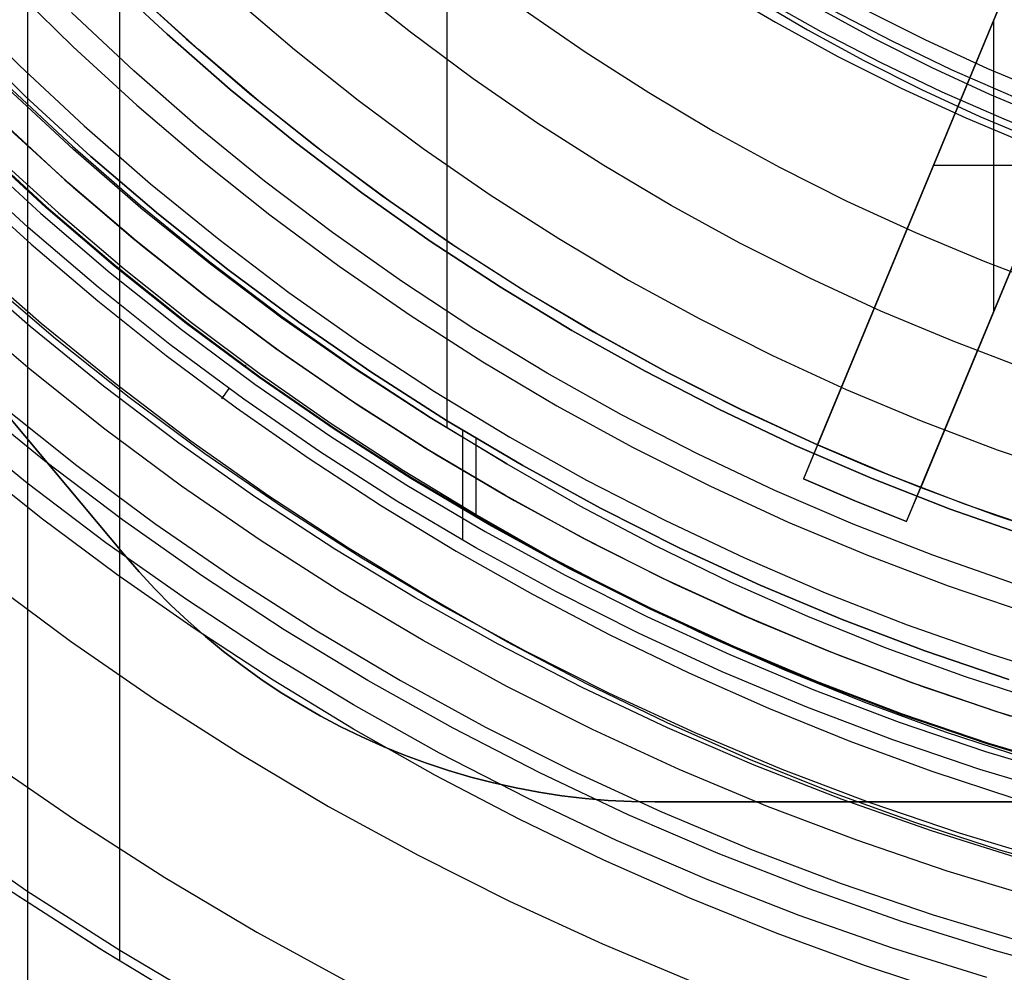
# Model space of a CAD drawing. Header units: millimetres. Extents: x 9001 to 10165, y -167 to 850.
# Tile 84 of 216: x 9558 to 9571, y 446 to 459. Entities that reach past the tile are written whole.
import ezdxf

# ---------------------------------------------------------------- set-up
doc = ezdxf.new("R2010")
doc.units = ezdxf.units.MM
for name, color, linetype in [('1', 7, 'Continuous'), ('COLOR EXT', 7, 'Continuous'), ('luz', 7, 'Continuous'), ('PLASTICO NEGRO', 7, 'Continuous')]:
    doc.layers.add(name, color=color, linetype=linetype)

msp = doc.modelspace()

# ---------------------------------------------------------------- linework, layer by layer
at = {"layer": '1', "color": 250, "true_color": 0x111111}
for p, q in [((9558.022, 523.979, 228.525), (9558.022, 441.714, 228.525)), ((9563.657, 472.719, 222.7), (9563.657, 453.357, 222.7)), ((9559.256, 467.169, 98.631), (9559.256, 446.192, 98.631)), ((9567.76, 459.149, 98.631), (9568.505, 458.709, 98.631)), ((9568.693, 458.681, 98.631), (9567.901, 459.127, 98.631)), ((9568.663, 458.996, 45.792), (9569.413, 458.586, 45.792)), ((9569.645, 458.554, 45.792), (9568.848, 458.968, 45.792)), ((9568.505, 458.709, 98.631), (9569.265, 458.294, 98.631)), ((9557.146, 458.643, 225.2), (9557.996, 457.808, 225.2)), ((9557.146, 458.643, 227.75), (9557.996, 457.808, 227.75)), ((9557.996, 457.808, 226.475), (9557.146, 458.643, 226.475)), ((9569.499, 458.262, 98.631), (9568.693, 458.681, 98.631)), ((9569.413, 458.586, 45.792), (9570.177, 458.202, 45.792)), ((9570.454, 458.166, 45.792), (9569.645, 458.554, 45.792)), ((9569.265, 458.294, 98.631), (9570.038, 457.906, 98.631)), ((9570.318, 457.869, 98.631), (9569.499, 458.262, 98.631)), ((9570.177, 458.202, 45.792), (9570.954, 457.843, 45.792)), ((9571.277, 457.805, 45.792), (9570.454, 458.166, 45.792)), ((9557.744, 457.966, 222.7), (9558.626, 457.142, 222.7)), ((9558.639, 457.096, 222.7), (9557.759, 457.915, 222.7)), ((9570.038, 457.906, 98.631), (9570.824, 457.543, 98.631)), ((9557.996, 457.808, 225.2), (9558.874, 457.002, 225.2)), ((9557.996, 457.808, 227.75), (9558.874, 457.002, 227.75)), ((9558.874, 457.002, 226.475), (9557.996, 457.808, 226.475)), ((9571.15, 457.504, 98.631), (9570.318, 457.869, 98.631)), ((9570.954, 457.843, 45.792), (9571.742, 457.512, 45.792)), ((9570.824, 457.543, 98.631), (9571.621, 457.207, 98.631)), ((9571.994, 457.167, 98.631), (9571.15, 457.504, 98.631)), ((9558.268, 456.318, 225.2), (9557.367, 457.145, 225.2)), ((9557.376, 457.155, 224.343), (9558.278, 456.329, 224.343)), ((9558.626, 457.142, 222.7), (9559.537, 456.348, 222.7)), ((9557.578, 457.024, 223.485), (9558.437, 456.245, 223.485)), ((9559.546, 456.309, 222.7), (9558.639, 457.096, 222.7)), ((9558.874, 457.002, 225.2), (9559.78, 456.227, 225.2)), ((9558.874, 457.002, 227.75), (9559.78, 456.227, 227.75)), ((9559.78, 456.227, 226.475), (9558.874, 457.002, 226.475)), ((9558.03, 456.049, 227.75), (9557.12, 456.885, 227.75)), ((9557.197, 456.617, 224.502), (9558.069, 455.826, 224.502)), ((9559.198, 455.522, 225.2), (9558.268, 456.318, 225.2)), ((9558.278, 456.329, 224.343), (9559.207, 455.534, 224.343)), ((9559.537, 456.348, 222.7), (9560.473, 455.586, 222.7)), ((9560.481, 455.554, 222.7), (9559.546, 456.309, 222.7)), ((9558.437, 456.245, 223.485), (9559.319, 455.494, 223.485)), ((9559.78, 456.227, 225.2), (9560.712, 455.484, 225.2)), ((9559.78, 456.227, 227.75), (9560.712, 455.484, 227.75)), ((9560.712, 455.484, 226.475), (9559.78, 456.227, 226.475)), ((9558.97, 455.246, 227.75), (9558.03, 456.049, 227.75)), ((9558.069, 455.826, 224.502), (9558.966, 455.063, 224.502)), ((9557.241, 455.603, 223.759), (9558.205, 454.761, 223.759)), ((9560.154, 454.76, 225.2), (9559.198, 455.522, 225.2)), ((9559.207, 455.534, 224.343), (9560.163, 454.771, 224.343)), ((9560.473, 455.586, 222.7), (9561.435, 454.856, 222.7)), ((9561.441, 454.831, 222.7), (9560.481, 455.554, 222.7)), ((9559.319, 455.494, 223.485), (9560.226, 454.771, 223.485)), ((9560.712, 455.484, 225.2), (9561.669, 454.774, 225.2)), ((9560.712, 455.484, 227.75), (9561.669, 454.774, 227.75)), ((9561.669, 454.774, 226.475), (9560.712, 455.484, 226.475)), ((9559.936, 454.476, 227.75), (9558.97, 455.246, 227.75)), ((9558.966, 455.063, 224.502), (9559.886, 454.329, 224.502)), ((9558.056, 454.14, 223.735), (9557.079, 454.975, 223.735)), ((9561.435, 454.856, 222.7), (9562.422, 454.16, 222.7)), ((9558.205, 454.761, 223.759), (9559.198, 453.954, 223.759)), ((9561.137, 454.03, 225.2), (9560.154, 454.76, 225.2)), ((9560.163, 454.771, 224.343), (9561.145, 454.042, 224.343)), ((9560.226, 454.771, 223.485), (9561.154, 454.078, 223.485)), ((9562.425, 454.143, 222.7), (9561.441, 454.831, 222.7)), ((9561.669, 454.774, 225.2), (9562.65, 454.097, 225.2)), ((9561.669, 454.774, 227.75), (9562.65, 454.097, 227.75)), ((9562.65, 454.097, 226.475), (9561.669, 454.774, 226.475)), ((9560.928, 453.739, 227.75), (9559.936, 454.476, 227.75)), ((9559.886, 454.329, 224.502), (9560.829, 453.625, 224.502)), ((9560.955, 454.197, 223.485), (9560.938, 454.173, 225.2)), ((9559.061, 453.338, 223.735), (9558.056, 454.14, 223.735)), ((9561.154, 454.078, 223.485), (9562.104, 453.414, 223.485)), ((9562.422, 454.16, 222.7), (9563.432, 453.497, 222.7)), ((9563.433, 453.488, 222.7), (9562.425, 454.143, 222.7)), ((9562.65, 454.097, 225.2), (9563.654, 453.454, 225.2)), ((9562.65, 454.097, 227.75), (9563.654, 453.454, 227.75)), ((9563.654, 453.454, 226.475), (9562.65, 454.097, 226.475)), ((9559.198, 453.954, 223.759), (9560.218, 453.18, 223.759)), ((9562.144, 453.335, 225.2), (9561.137, 454.03, 225.2)), ((9561.145, 454.042, 224.343), (9562.152, 453.347, 224.343)), ((9560.728, 453.883, 227.75), (9560.627, 453.746, 224.502)), ((9561.945, 453.037, 227.75), (9560.928, 453.739, 227.75)), ((9560.829, 453.625, 224.502), (9561.794, 452.95, 224.502)), ((9562.104, 453.414, 223.485), (9563.074, 452.78, 223.485)), ((9563.432, 453.497, 222.7), (9564.463, 452.87, 222.7)), ((9564.463, 452.87, 222.7), (9563.433, 453.488, 222.7)), ((9563.654, 453.454, 225.2), (9564.679, 452.846, 225.2)), ((9563.654, 453.454, 227.75), (9564.679, 452.846, 227.75)), ((9564.679, 452.846, 226.475), (9563.654, 453.454, 226.475)), ((9560.093, 452.572, 223.735), (9559.061, 453.338, 223.735)), ((9563.174, 452.675, 225.2), (9562.144, 453.335, 225.2)), ((9562.152, 453.347, 224.343), (9563.182, 452.688, 224.343)), ((9563.87, 453.321, 227.75), (9563.87, 451.842, 227.75)), ((9560.218, 453.18, 223.759), (9561.263, 452.442, 223.759)), ((9564.049, 453.213, 225.2), (9564.049, 452.153, 225.2)), ((9562.986, 452.37, 227.75), (9561.945, 453.037, 227.75)), ((9558.205, 452.139, 223.919), (9557.214, 452.929, 223.919)), ((9561.794, 452.95, 224.502), (9562.78, 452.307, 224.502)), ((9564.463, 452.87, 222.7), (9565.447, 452.306, 222.7)), ((9563.074, 452.78, 223.485), (9564.064, 452.178, 223.485)), ((9564.679, 452.846, 225.2), (9565.725, 452.274, 225.2)), ((9564.679, 452.846, 227.75), (9565.725, 452.274, 227.75)), ((9565.725, 452.274, 226.475), (9564.679, 452.846, 226.475)), ((9564.226, 452.051, 225.2), (9563.174, 452.675, 225.2)), ((9563.182, 452.688, 224.343), (9564.234, 452.064, 224.343)), ((9561.15, 451.842, 223.735), (9560.093, 452.572, 223.735)), ((9561.263, 452.442, 223.759), (9562.334, 451.74, 223.759)), ((9564.049, 451.74, 227.75), (9562.986, 452.37, 227.75)), ((9562.78, 452.307, 224.502), (9563.785, 451.695, 224.502)), ((9565.447, 452.306, 222.7), (9566.45, 451.776, 222.7)), ((9565.725, 452.274, 225.2), (9566.789, 451.738, 225.2)), ((9565.725, 452.274, 227.75), (9566.789, 451.738, 227.75)), ((9566.789, 451.738, 226.475), (9565.725, 452.274, 226.475)), ((9559.221, 451.38, 223.919), (9558.205, 452.139, 223.919)), ((9564.064, 452.178, 223.485), (9565.072, 451.608, 223.485)), ((9565.3, 451.464, 225.2), (9564.226, 452.051, 225.2)), ((9564.234, 452.064, 224.343), (9565.306, 451.477, 224.343)), ((9562.233, 451.149, 223.735), (9561.15, 451.842, 223.735)), ((9562.334, 451.74, 223.759), (9563.427, 451.075, 223.759)), ((9563.785, 451.695, 224.502), (9564.809, 451.116, 224.502)), ((9565.133, 451.147, 227.75), (9564.049, 451.74, 227.75)), ((9566.45, 451.776, 222.7), (9567.47, 451.281, 222.7)), ((9566.789, 451.738, 225.2), (9567.872, 451.24, 225.2)), ((9566.789, 451.738, 227.75), (9567.872, 451.24, 227.75)), ((9567.872, 451.24, 226.475), (9566.789, 451.738, 226.475)), ((9565.072, 451.608, 223.485), (9566.098, 451.071, 223.485)), ((9566.393, 450.914, 225.2), (9565.3, 451.464, 225.2)), ((9565.306, 451.477, 224.343), (9566.399, 450.928, 224.343)), ((9560.26, 450.654, 223.919), (9559.221, 451.38, 223.919)), ((9567.47, 451.281, 222.7), (9568.507, 450.822, 222.7)), ((9563.339, 450.493, 223.735), (9562.233, 451.149, 223.735)), ((9566.237, 450.591, 227.75), (9565.133, 451.147, 227.75)), ((9567.872, 451.24, 225.2), (9568.971, 450.779, 225.2)), ((9567.872, 451.24, 227.75), (9568.971, 450.779, 227.75)), ((9568.971, 450.779, 226.475), (9567.872, 451.24, 226.475)), ((9563.427, 451.075, 223.759), (9564.47, 450.477, 223.759)), ((9564.809, 451.116, 224.502), (9565.851, 450.57, 224.502)), ((9566.098, 451.071, 223.485), (9567.141, 450.567, 223.485)), ((9567.504, 450.403, 225.2), (9566.393, 450.914, 225.2)), ((9566.399, 450.928, 224.343), (9567.51, 450.416, 224.343)), ((9568.507, 450.822, 222.7), (9569.56, 450.398, 222.7)), ((9568.971, 450.779, 225.2), (9570.086, 450.356, 225.2)), ((9568.971, 450.779, 227.75), (9570.086, 450.356, 227.75)), ((9570.086, 450.356, 226.475), (9568.971, 450.779, 226.475)), ((9561.321, 449.961, 223.919), (9560.26, 450.654, 223.919)), ((9564.466, 449.876, 223.735), (9563.339, 450.493, 223.735)), ((9565.851, 450.57, 224.502), (9566.91, 450.059, 224.502)), ((9567.36, 450.075, 227.75), (9566.237, 450.591, 227.75)), ((9567.141, 450.567, 223.485), (9568.199, 450.098, 223.485)), ((9564.47, 450.477, 223.759), (9565.533, 449.916, 223.759)), ((9568.632, 449.93, 225.2), (9567.504, 450.403, 225.2)), ((9567.51, 450.416, 224.343), (9568.638, 449.943, 224.343)), ((9569.56, 450.398, 222.7), (9570.626, 450.011, 222.7)), ((9570.086, 450.356, 225.2), (9571.214, 449.972, 225.2)), ((9570.086, 450.356, 227.75), (9571.214, 449.972, 227.75)), ((9571.214, 449.972, 226.475), (9570.086, 450.356, 226.475)), ((9568.199, 450.098, 223.485), (9569.272, 449.664, 223.485)), ((9562.404, 449.302, 223.919), (9561.321, 449.961, 223.919)), ((9566.91, 450.059, 224.502), (9567.985, 449.583, 224.502)), ((9568.5, 449.597, 227.75), (9567.36, 450.075, 227.75)), ((9570.626, 450.011, 222.7), (9571.705, 449.662, 222.7)), ((9565.615, 449.299, 223.735), (9564.466, 449.876, 223.735)), ((9565.533, 449.916, 223.759), (9566.614, 449.391, 223.759)), ((9569.776, 449.496, 225.2), (9568.632, 449.93, 225.2)), ((9568.638, 449.943, 224.343), (9569.781, 449.509, 224.343)), ((9567.985, 449.583, 224.502), (9569.075, 449.142, 224.502)), ((9569.655, 449.158, 227.75), (9568.5, 449.597, 227.75)), ((9569.272, 449.664, 223.485), (9570.358, 449.266, 223.485)), ((9570.935, 449.102, 225.2), (9569.776, 449.496, 225.2)), ((9569.781, 449.509, 224.343), (9570.939, 449.115, 224.343)), ((9563.507, 448.679, 223.919), (9562.404, 449.302, 223.919)), ((9566.782, 448.761, 223.735), (9565.615, 449.299, 223.735)), ((9566.614, 449.391, 223.759), (9567.713, 448.904, 223.759)), ((9570.825, 448.76, 227.75), (9569.655, 449.158, 227.75)), ((9570.358, 449.266, 223.485), (9571.458, 448.905, 223.485)), ((9569.075, 449.142, 224.502), (9570.179, 448.738, 224.502)), ((9572.106, 448.748, 225.2), (9570.935, 449.102, 225.2)), ((9570.939, 449.115, 224.343), (9572.11, 448.762, 224.343)), ((9567.713, 448.904, 223.759), (9568.828, 448.456, 223.759)), ((9567.968, 448.264, 223.735), (9566.782, 448.761, 223.735)), ((9572.008, 448.403, 227.75), (9570.825, 448.76, 227.75)), ((9564.629, 448.091, 223.919), (9563.507, 448.679, 223.919)), ((9570.179, 448.738, 224.502), (9571.295, 448.371, 224.502)), ((9568.828, 448.456, 223.759), (9569.958, 448.046, 223.759)), ((9569.169, 447.808, 223.735), (9567.968, 448.264, 223.735)), ((9565.769, 447.541, 223.919), (9564.629, 448.091, 223.919)), ((9569.958, 448.046, 223.759), (9571.102, 447.675, 223.759)), ((9570.386, 447.394, 223.735), (9569.169, 447.808, 223.735)), ((9571.102, 447.675, 223.759), (9572.257, 447.344, 223.759)), ((9566.926, 447.028, 223.919), (9565.769, 447.541, 223.919)), ((9571.617, 447.022, 223.735), (9570.386, 447.394, 223.735)), ((9558.992, 446.347, 98.631), (9557.752, 447.15, 98.631)), ((9559.051, 446.31, 98.631), (9557.867, 447.073, 98.631)), ((9568.1, 446.553, 223.919), (9566.926, 447.028, 223.919)), ((9569.288, 446.118, 223.919), (9568.1, 446.553, 223.919)), ((9560.258, 445.586, 98.631), (9558.992, 446.347, 98.631)), ((9560.258, 445.586, 98.631), (9559.051, 446.31, 98.631)), ((9570.491, 445.723, 223.919), (9569.288, 446.118, 223.919))]:
    msp.add_line(p, q, dxfattribs=at)
at = {"layer": '1', "color": 7, "true_color": 0xf4f4f4}
for p, q in [((9550.933, 461.661, 279.75), (9559.315, 451.655, 279.75)), ((9559.315, 451.655, 282.75), (9550.933, 461.661, 282.75)), ((9550.933, 461.661, 281.25), (9559.315, 451.655, 281.25)), ((9559.315, 451.655, 282.75), (9559.315, 451.655, 279.75)), ((9559.315, 451.655, 279.75), (9559.52, 451.419, 279.75)), ((9559.52, 451.419, 282.75), (9559.315, 451.655, 282.75)), ((9559.315, 451.655, 281.25), (9559.52, 451.419, 281.25)), ((9559.52, 451.419, 279.75), (9559.732, 451.189, 279.75)), ((9559.732, 451.189, 282.75), (9559.52, 451.419, 282.75)), ((9559.52, 451.419, 281.25), (9559.732, 451.189, 281.25)), ((9559.732, 451.189, 279.75), (9559.953, 450.967, 279.75)), ((9559.953, 450.967, 282.75), (9559.732, 451.189, 282.75)), ((9559.732, 451.189, 281.25), (9559.953, 450.967, 281.25)), ((9559.953, 450.967, 279.75), (9560.18, 450.753, 279.75)), ((9560.18, 450.753, 282.75), (9559.953, 450.967, 282.75)), ((9559.953, 450.967, 281.25), (9560.18, 450.753, 281.25)), ((9560.18, 450.753, 279.75), (9560.415, 450.546, 279.75)), ((9560.415, 450.546, 282.75), (9560.18, 450.753, 282.75)), ((9560.18, 450.753, 281.25), (9560.415, 450.546, 281.25)), ((9560.415, 450.546, 279.75), (9560.657, 450.347, 279.75)), ((9560.657, 450.347, 282.75), (9560.415, 450.546, 282.75)), ((9560.415, 450.546, 281.25), (9560.657, 450.347, 281.25)), ((9560.657, 450.347, 279.75), (9560.905, 450.156, 279.75)), ((9560.905, 450.156, 282.75), (9560.657, 450.347, 282.75)), ((9560.657, 450.347, 281.25), (9560.905, 450.156, 281.25)), ((9560.905, 450.156, 279.75), (9561.159, 449.974, 279.75)), ((9561.159, 449.974, 282.75), (9560.905, 450.156, 282.75)), ((9560.905, 450.156, 281.25), (9561.159, 449.974, 281.25)), ((9561.159, 449.974, 279.75), (9561.419, 449.801, 279.75)), ((9561.419, 449.801, 282.75), (9561.159, 449.974, 282.75)), ((9561.159, 449.974, 281.25), (9561.419, 449.801, 281.25)), ((9561.419, 449.801, 279.75), (9561.685, 449.636, 279.75)), ((9561.685, 449.636, 282.75), (9561.419, 449.801, 282.75)), ((9561.419, 449.801, 281.25), (9561.685, 449.636, 281.25)), ((9561.685, 449.636, 279.75), (9561.957, 449.48, 279.75)), ((9561.957, 449.48, 282.75), (9561.685, 449.636, 282.75)), ((9561.685, 449.636, 281.25), (9561.957, 449.48, 281.25)), ((9561.957, 449.48, 279.75), (9562.233, 449.334, 279.75)), ((9562.233, 449.334, 282.75), (9561.957, 449.48, 282.75)), ((9561.957, 449.48, 281.25), (9562.233, 449.334, 281.25)), ((9562.233, 449.334, 279.75), (9562.514, 449.197, 279.75)), ((9562.514, 449.197, 282.75), (9562.233, 449.334, 282.75)), ((9562.233, 449.334, 281.25), (9562.514, 449.197, 281.25)), ((9562.514, 449.197, 279.75), (9562.8, 449.069, 279.75)), ((9562.8, 449.069, 282.75), (9562.514, 449.197, 282.75)), ((9562.514, 449.197, 281.25), (9562.8, 449.069, 281.25)), ((9562.8, 449.069, 279.75), (9563.09, 448.951, 279.75)), ((9563.09, 448.951, 282.75), (9562.8, 449.069, 282.75)), ((9562.8, 449.069, 281.25), (9563.09, 448.951, 281.25)), ((9563.09, 448.951, 279.75), (9563.383, 448.843, 279.75)), ((9563.383, 448.843, 282.75), (9563.09, 448.951, 282.75)), ((9563.09, 448.951, 281.25), (9563.383, 448.843, 281.25)), ((9563.383, 448.843, 279.75), (9563.681, 448.745, 279.75)), ((9563.681, 448.745, 282.75), (9563.383, 448.843, 282.75)), ((9563.383, 448.843, 281.25), (9563.681, 448.745, 281.25)), ((9563.681, 448.745, 279.75), (9563.981, 448.657, 279.75)), ((9563.981, 448.657, 282.75), (9563.681, 448.745, 282.75)), ((9563.681, 448.745, 281.25), (9563.981, 448.657, 281.25)), ((9563.981, 448.657, 279.75), (9564.284, 448.579, 279.75)), ((9564.284, 448.579, 282.75), (9563.981, 448.657, 282.75)), ((9563.981, 448.657, 281.25), (9564.284, 448.579, 281.25)), ((9564.284, 448.579, 279.75), (9564.589, 448.511, 279.75)), ((9564.589, 448.511, 282.75), (9564.284, 448.579, 282.75)), ((9564.284, 448.579, 281.25), (9564.589, 448.511, 281.25)), ((9564.589, 448.511, 279.75), (9564.897, 448.454, 279.75)), ((9564.897, 448.454, 282.75), (9564.589, 448.511, 282.75)), ((9564.589, 448.511, 281.25), (9564.897, 448.454, 281.25)), ((9564.897, 448.454, 279.75), (9565.206, 448.407, 279.75)), ((9565.206, 448.407, 282.75), (9564.897, 448.454, 282.75)), ((9564.897, 448.454, 281.25), (9565.206, 448.407, 281.25)), ((9565.206, 448.407, 279.75), (9565.517, 448.37, 279.75)), ((9565.517, 448.37, 282.75), (9565.206, 448.407, 282.75)), ((9565.206, 448.407, 281.25), (9565.517, 448.37, 281.25)), ((9565.517, 448.37, 279.75), (9565.828, 448.344, 279.75)), ((9565.828, 448.344, 282.75), (9565.517, 448.37, 282.75)), ((9565.517, 448.37, 281.25), (9565.828, 448.344, 281.25)), ((9565.828, 448.344, 279.75), (9566.141, 448.328, 279.75)), ((9566.141, 448.328, 282.75), (9565.828, 448.344, 282.75)), ((9565.828, 448.344, 281.25), (9566.141, 448.328, 281.25)), ((9566.141, 448.328, 279.75), (9566.454, 448.323, 279.75)), ((9566.454, 448.323, 282.75), (9566.141, 448.328, 282.75)), ((9566.141, 448.328, 281.25), (9566.454, 448.323, 281.25)), ((9566.454, 448.323, 279.75), (9597.087, 448.323, 279.75)), ((9597.087, 448.323, 282.75), (9566.454, 448.323, 282.75)), ((9566.454, 448.323, 279.75), (9566.454, 448.323, 282.75)), ((9566.454, 448.323, 281.25), (9597.087, 448.323, 281.25))]:
    msp.add_line(p, q, dxfattribs=at)
at = {"layer": 'COLOR EXT', "color": 30, "true_color": 0xff8d00}
for p, q in [((9572.759, 463.06, 21.412), (9568.643, 453.124, 21.412)), ((9570.029, 452.55, 21.412), (9574.145, 462.486, 21.412)), ((9568.643, 453.124, 26.562), (9571.993, 461.211, 26.562)), ((9573.379, 460.637, 26.562), (9570.029, 452.55, 26.562)), ((9571.515, 460.056, 16.262), (9568.455, 452.668, 16.262)), ((9559.326, 459.35, 19.162), (9560.154, 458.587, 19.162)), ((9559.326, 459.35, 24.362), (9560.154, 458.587, 24.362)), ((9569.84, 452.094, 16.262), (9572.9, 459.482, 16.262)), ((9560.319, 458.441, 29.562), (9559.507, 459.178, 29.562)), ((9571.011, 454.921, 26.562), (9571.011, 458.84, 26.562)), ((9560.154, 458.587, 19.162), (9561.007, 457.852, 19.162)), ((9560.154, 458.587, 24.362), (9561.007, 457.852, 24.362)), ((9561.154, 457.731, 29.562), (9560.319, 458.441, 29.562)), ((9561.007, 457.852, 19.162), (9561.886, 457.148, 19.162)), ((9561.007, 457.852, 24.362), (9561.886, 457.148, 24.362)), ((9570.607, 457.864, 16.262), (9570.607, 457.864, 26.562)), ((9562.013, 457.05, 29.562), (9561.154, 457.731, 29.562)), ((9557.633, 457.51, 25.412), (9558.524, 456.69, 25.412)), ((9558.562, 456.656, 29.562), (9557.672, 457.473, 29.562)), ((9557.743, 457.405, 21.262), (9558.64, 456.588, 21.262)), ((9561.886, 457.148, 19.162), (9562.789, 456.474, 19.162)), ((9561.886, 457.148, 24.362), (9562.789, 456.474, 24.362)), ((9562.895, 456.398, 29.562), (9562.013, 457.05, 29.562)), ((9571.823, 456.881, 26.562), (9570.199, 456.881, 26.562)), ((9558.524, 456.69, 25.412), (9559.443, 455.902, 25.412)), ((9559.48, 455.871, 29.562), (9558.562, 456.656, 29.562)), ((9558.64, 456.588, 21.262), (9559.564, 455.802, 21.262)), ((9562.789, 456.474, 19.162), (9563.714, 455.832, 19.162)), ((9562.789, 456.474, 24.362), (9563.714, 455.832, 24.362)), ((9563.798, 455.777, 29.562), (9562.895, 456.398, 29.562)), ((9559.443, 455.902, 25.412), (9560.388, 455.146, 25.412)), ((9560.425, 455.118, 29.562), (9559.48, 455.871, 29.562)), ((9559.564, 455.802, 21.262), (9560.515, 455.048, 21.262)), ((9563.714, 455.832, 19.162), (9564.661, 455.223, 19.162)), ((9563.714, 455.832, 24.362), (9564.661, 455.223, 24.362)), ((9564.722, 455.186, 29.562), (9563.798, 455.777, 29.562)), ((9560.388, 455.146, 25.412), (9561.359, 454.423, 25.412)), ((9561.395, 454.397, 29.562), (9560.425, 455.118, 29.562)), ((9564.661, 455.223, 19.162), (9565.629, 454.647, 19.162)), ((9564.661, 455.223, 24.362), (9565.629, 454.647, 24.362)), ((9565.665, 454.626, 29.562), (9564.722, 455.186, 29.562)), ((9560.515, 455.048, 21.262), (9561.492, 454.328, 21.262)), ((9565.629, 454.647, 19.162), (9566.616, 454.105, 19.162)), ((9565.629, 454.647, 24.362), (9566.616, 454.105, 24.362)), ((9566.626, 454.099, 29.562), (9565.665, 454.626, 29.562)), ((9561.359, 454.423, 25.412), (9562.355, 453.734, 25.412)), ((9562.389, 453.711, 29.562), (9561.395, 454.397, 29.562)), ((9561.492, 454.328, 21.262), (9562.493, 453.642, 21.262)), ((9566.616, 454.105, 19.162), (9567.621, 453.597, 19.162)), ((9566.616, 454.105, 24.362), (9567.621, 453.597, 24.362)), ((9567.605, 453.605, 29.562), (9566.626, 454.099, 29.562)), ((9562.355, 453.734, 25.412), (9563.373, 453.08, 25.412)), ((9563.407, 453.06, 29.562), (9562.389, 453.711, 29.562)), ((9562.493, 453.642, 21.262), (9563.517, 452.992, 21.262)), ((9568.599, 453.144, 29.562), (9567.605, 453.605, 29.562)), ((9567.621, 453.597, 19.162), (9568.643, 453.124, 19.162)), ((9567.621, 453.597, 24.362), (9568.643, 453.124, 24.362)), ((9569.609, 452.716, 29.562), (9568.599, 453.144, 29.562)), ((9563.373, 453.08, 25.412), (9564.414, 452.462, 25.412)), ((9564.446, 452.444, 29.562), (9563.407, 453.06, 29.562)), ((9568.643, 453.124, 19.162), (9568.455, 452.668, 19.162)), ((9568.643, 453.124, 26.562), (9569.333, 452.829, 26.562)), ((9568.643, 453.124, 19.162), (9568.643, 453.124, 26.562)), ((9563.517, 452.992, 21.262), (9564.563, 452.377, 21.262)), ((9569.333, 452.829, 26.562), (9570.029, 452.55, 26.562)), ((9568.455, 452.668, 16.262), (9568.455, 452.668, 19.162)), ((9569.144, 452.373, 16.262), (9568.455, 452.668, 16.262)), ((9568.455, 452.668, 19.162), (9569.144, 452.373, 19.162)), ((9569.144, 452.373, 17.712), (9568.455, 452.668, 17.712)), ((9570.632, 452.323, 29.562), (9569.609, 452.716, 29.562)), ((9569.84, 452.094, 19.162), (9570.029, 452.55, 19.162)), ((9570.029, 452.55, 19.162), (9571.021, 452.184, 19.162)), ((9570.029, 452.55, 26.562), (9570.029, 452.55, 19.162)), ((9570.029, 452.55, 24.362), (9571.021, 452.184, 24.362)), ((9564.414, 452.462, 25.412), (9565.476, 451.88, 25.412)), ((9565.506, 451.864, 29.562), (9564.446, 452.444, 29.562)), ((9564.563, 452.377, 21.262), (9565.63, 451.799, 21.262)), ((9569.84, 452.094, 16.262), (9569.144, 452.373, 16.262)), ((9569.144, 452.373, 19.162), (9569.84, 452.094, 19.162)), ((9569.84, 452.094, 17.712), (9569.144, 452.373, 17.712)), ((9569.144, 452.373, 19.162), (9569.144, 452.373, 16.262)), ((9571.669, 451.965, 29.562), (9570.632, 452.323, 29.562)), ((9569.84, 452.094, 19.162), (9569.84, 452.094, 16.262)), ((9571.021, 452.184, 19.162), (9572.023, 451.851, 19.162)), ((9571.021, 452.184, 24.362), (9572.023, 451.851, 24.362)), ((9565.476, 451.88, 25.412), (9566.557, 451.335, 25.412)), ((9566.585, 451.321, 29.562), (9565.506, 451.864, 29.562)), ((9565.63, 451.799, 21.262), (9566.716, 451.258, 21.262)), ((9566.557, 451.335, 25.412), (9567.656, 450.827, 25.412)), ((9567.683, 450.816, 29.562), (9566.585, 451.321, 29.562)), ((9566.716, 451.258, 21.262), (9567.821, 450.755, 21.262)), ((9567.656, 450.827, 25.412), (9568.772, 450.358, 25.412)), ((9568.797, 450.348, 29.562), (9567.683, 450.816, 29.562)), ((9567.821, 450.755, 21.262), (9568.942, 450.291, 21.262)), ((9568.772, 450.358, 25.412), (9569.904, 449.928, 25.412)), ((9569.927, 449.92, 29.562), (9568.797, 450.348, 29.562)), ((9568.942, 450.291, 21.262), (9570.078, 449.866, 21.262)), ((9569.904, 449.928, 25.412), (9571.049, 449.538, 25.412)), ((9571.07, 449.531, 29.562), (9569.927, 449.92, 29.562)), ((9570.078, 449.866, 21.262), (9571.229, 449.48, 21.262)), ((9571.049, 449.538, 25.412), (9572.208, 449.187, 25.412)), ((9572.227, 449.181, 29.562), (9571.07, 449.531, 29.562))]:
    msp.add_line(p, q, dxfattribs=at)
at = {"layer": 'luz', "color": 7, "true_color": 0xffffff}
for p, q in [((9557.807, 459.293, -21.606), (9558.635, 458.48, -21.606)), ((9563.168, 458.676, -20.851), (9562.345, 459.332, -20.851)), ((9567.255, 459.296, -20.433), (9568.076, 458.809, -20.433)), ((9560.78, 459.154, -20.543), (9561.611, 458.443, -20.543)), ((9564.685, 458.985, -21.158), (9565.519, 458.41, -21.158)), ((9569.252, 458.994, -20.12), (9570.083, 458.576, -20.12)), ((9568.076, 458.809, -20.433), (9568.914, 458.351, -20.433)), ((9564.014, 458.048, -20.851), (9563.168, 458.676, -20.851)), ((9570.083, 458.576, -20.12), (9570.927, 458.188, -20.12)), ((9558.635, 458.48, -21.606), (9559.489, 457.696, -21.606)), ((9561.611, 458.443, -20.543), (9562.465, 457.762, -20.543)), ((9565.519, 458.41, -21.158), (9566.372, 457.863, -21.158)), ((9568.914, 458.351, -20.433), (9569.767, 457.921, -20.433)), ((9570.927, 458.188, -20.12), (9571.785, 457.828, -20.12)), ((9564.88, 457.45, -20.851), (9564.014, 458.048, -20.851)), ((9569.767, 457.921, -20.433), (9570.635, 457.522, -20.433)), ((9562.465, 457.762, -20.543), (9563.342, 457.111, -20.543)), ((9566.372, 457.863, -21.158), (9567.243, 457.347, -21.158)), ((9559.489, 457.696, -21.606), (9560.371, 456.942, -21.606)), ((9570.635, 457.522, -20.433), (9571.515, 457.153, -20.433)), ((9565.767, 456.882, -20.851), (9564.88, 457.45, -20.851)), ((9567.243, 457.347, -21.158), (9568.132, 456.861, -21.158)), ((9563.342, 457.111, -20.543), (9564.242, 456.49, -20.543)), ((9557.294, 457.068, -22.669), (9558.198, 456.239, -22.669)), ((9560.371, 456.942, -21.606), (9561.278, 456.219, -21.606)), ((9566.672, 456.345, -20.851), (9565.767, 456.882, -20.851)), ((9568.132, 456.861, -21.158), (9569.037, 456.405, -21.158)), ((9564.242, 456.49, -20.543), (9565.162, 455.901, -20.543)), ((9567.596, 455.84, -20.851), (9566.672, 456.345, -20.851)), ((9569.037, 456.405, -21.158), (9569.957, 455.982, -21.158)), ((9558.198, 456.239, -22.669), (9559.131, 455.441, -22.669)), ((9561.278, 456.219, -21.606), (9562.209, 455.527, -21.606)), ((9569.957, 455.982, -21.158), (9570.892, 455.59, -21.158)), ((9565.162, 455.901, -20.543), (9566.102, 455.343, -20.543)), ((9568.537, 455.367, -20.851), (9567.596, 455.84, -20.851)), ((9562.209, 455.527, -21.606), (9563.163, 454.869, -21.606)), ((9570.892, 455.59, -21.158), (9571.839, 455.231, -21.158)), ((9559.131, 455.441, -22.669), (9560.09, 454.676, -22.669)), ((9558.396, 454.552, -22.362), (9557.434, 455.376, -22.362)), ((9566.102, 455.343, -20.543), (9567.06, 454.819, -20.543)), ((9569.493, 454.926, -20.851), (9568.537, 455.367, -20.851)), ((9563.163, 454.869, -21.606), (9564.14, 454.243, -21.606)), ((9570.464, 454.519, -20.851), (9569.493, 454.926, -20.851)), ((9567.06, 454.819, -20.543), (9568.037, 454.328, -20.543)), ((9560.09, 454.676, -22.669), (9561.075, 453.944, -22.669)), ((9559.387, 453.762, -22.362), (9558.396, 454.552, -22.362)), ((9571.449, 454.146, -20.851), (9570.464, 454.519, -20.851)), ((9568.037, 454.328, -20.543), (9569.029, 453.871, -20.543)), ((9564.14, 454.243, -21.606), (9565.138, 453.652, -21.606)), ((9561.075, 453.944, -22.669), (9562.085, 453.247, -22.669)), ((9569.029, 453.871, -20.543), (9570.037, 453.448, -20.543)), ((9557.662, 453.663, -22.054), (9558.684, 452.849, -22.054)), ((9560.404, 453.007, -22.362), (9559.387, 453.762, -22.362)), ((9565.138, 453.652, -21.606), (9566.156, 453.095, -21.606)), ((9570.037, 453.448, -20.543), (9571.058, 453.061, -20.543)), ((9562.085, 453.247, -22.669), (9563.119, 452.585, -22.669)), ((9561.447, 452.287, -22.362), (9560.404, 453.007, -22.362)), ((9566.156, 453.095, -21.606), (9567.192, 452.574, -21.606)), ((9571.058, 453.061, -20.543), (9572.093, 452.709, -20.543)), ((9558.684, 452.849, -22.054), (9559.733, 452.07, -22.054)), ((9563.119, 452.585, -22.669), (9564.174, 451.96, -22.669)), ((9567.192, 452.574, -21.606), (9568.245, 452.088, -21.606)), ((9562.514, 451.604, -22.362), (9561.447, 452.287, -22.362)), ((9559.733, 452.07, -22.054), (9560.808, 451.327, -22.054)), ((9568.245, 452.088, -21.606), (9569.315, 451.64, -21.606)), ((9564.174, 451.96, -22.669), (9565.251, 451.371, -22.669)), ((9563.603, 450.958, -22.362), (9562.514, 451.604, -22.362)), ((9569.315, 451.64, -21.606), (9570.4, 451.229, -21.606)), ((9557.496, 451.306, -23.117), (9558.599, 450.487, -23.117)), ((9560.808, 451.327, -22.054), (9561.909, 450.623, -22.054)), ((9565.251, 451.371, -22.669), (9566.347, 450.819, -22.669)), ((9570.4, 451.229, -21.606), (9571.498, 450.855, -21.606)), ((9564.715, 450.35, -22.362), (9563.603, 450.958, -22.362)), ((9566.347, 450.819, -22.669), (9567.462, 450.306, -22.669)), ((9561.909, 450.623, -22.054), (9563.033, 449.956, -22.054)), ((9558.599, 450.487, -23.117), (9559.73, 449.706, -23.117)), ((9565.847, 449.781, -22.362), (9564.715, 450.35, -22.362)), ((9567.462, 450.306, -22.669), (9568.593, 449.832, -22.669)), ((9563.033, 449.956, -22.054), (9564.179, 449.329, -22.054)), ((9568.593, 449.832, -22.669), (9569.741, 449.396, -22.669)), ((9559.73, 449.706, -23.117), (9560.887, 448.965, -23.117)), ((9566.997, 449.251, -22.362), (9565.847, 449.781, -22.362)), ((9564.179, 449.329, -22.054), (9565.346, 448.742, -22.054)), ((9569.741, 449.396, -22.669), (9570.902, 449.001, -22.669)), ((9568.166, 448.761, -22.362), (9566.997, 449.251, -22.362)), ((9557.466, 448.903, -24.18), (9558.652, 448.085, -24.18)), ((9560.887, 448.965, -23.117), (9562.069, 448.264, -23.117)), ((9570.902, 449.001, -22.669), (9572.077, 448.646, -22.669)), ((9569.35, 448.312, -22.362), (9568.166, 448.761, -22.362)), ((9565.346, 448.742, -22.054), (9566.533, 448.195, -22.054)), ((9562.069, 448.264, -23.117), (9563.274, 447.605, -23.117)), ((9570.55, 447.903, -22.362), (9569.35, 448.312, -22.362)), ((9566.533, 448.195, -22.054), (9567.739, 447.69, -22.054)), ((9558.013, 447.125, -23.873), (9556.794, 447.966, -23.873)), ((9558.652, 448.085, -24.18), (9559.865, 447.308, -24.18)), ((9571.763, 447.537, -22.362), (9570.55, 447.903, -22.362)), ((9563.274, 447.605, -23.117), (9564.502, 446.988, -23.117)), ((9567.739, 447.69, -22.054), (9568.96, 447.227, -22.054)), ((9559.865, 447.308, -24.18), (9561.105, 446.573, -24.18)), ((9568.96, 447.227, -22.054), (9570.197, 446.806, -22.054)), ((9559.26, 446.326, -23.873), (9558.013, 447.125, -23.873)), ((9564.502, 446.988, -23.117), (9565.75, 446.413, -23.117)), ((9570.197, 446.806, -22.054), (9571.448, 446.428, -22.054)), ((9561.105, 446.573, -24.18), (9562.369, 445.881, -24.18)), ((9565.75, 446.413, -23.117), (9567.017, 445.882, -23.117)), ((9560.534, 445.571, -23.873), (9559.26, 446.326, -23.873))]:
    msp.add_line(p, q, dxfattribs=at)
at = {"layer": 'PLASTICO NEGRO', "color": 254, "true_color": 0xcad1ee}
for p, q in [((9559.074, 459.417, 31.062), (9559.896, 458.648, 31.062)), ((9559.896, 458.648, 29.562), (9559.074, 459.417, 29.562)), ((9557.082, 459.062, 30.194), (9557.918, 458.224, 30.194)), ((9559.45, 458.155, 31.315), (9558.612, 458.94, 31.315)), ((9559.896, 458.648, 31.062), (9560.744, 457.907, 31.062)), ((9560.744, 457.907, 29.562), (9559.896, 458.648, 29.562)), ((9557.918, 458.224, 30.194), (9558.782, 457.416, 30.194)), ((9560.316, 457.399, 31.315), (9559.45, 458.155, 31.315)), ((9560.744, 457.907, 31.062), (9561.618, 457.196, 31.062)), ((9561.618, 457.196, 29.562), (9560.744, 457.907, 29.562)), ((9558.782, 457.416, 30.194), (9559.674, 456.637, 30.194)), ((9561.207, 456.674, 31.315), (9560.316, 457.399, 31.315)), ((9561.618, 457.196, 31.062), (9562.515, 456.516, 31.062)), ((9562.515, 456.516, 29.562), (9561.618, 457.196, 29.562)), ((9559.674, 456.637, 30.194), (9560.591, 455.89, 30.194)), ((9562.123, 455.98, 31.315), (9561.207, 456.674, 31.315)), ((9562.515, 456.516, 31.062), (9563.435, 455.867, 31.062)), ((9563.435, 455.867, 29.562), (9562.515, 456.516, 29.562)), ((9563.062, 455.317, 31.315), (9562.123, 455.98, 31.315)), ((9560.591, 455.89, 30.194), (9561.535, 455.175, 30.194)), ((9563.435, 455.867, 31.062), (9564.377, 455.25, 31.062)), ((9564.377, 455.25, 29.562), (9563.435, 455.867, 29.562)), ((9558.056, 454.719, 34.431), (9557.1, 455.554, 34.431)), ((9564.023, 454.688, 31.315), (9563.062, 455.317, 31.315)), ((9564.377, 455.25, 31.062), (9565.34, 454.666, 31.062)), ((9565.34, 454.666, 29.562), (9564.377, 455.25, 29.562)), ((9561.535, 455.175, 30.194), (9562.502, 454.493, 30.194)), ((9559.041, 453.917, 34.431), (9558.056, 454.719, 34.431)), ((9565.006, 454.092, 31.315), (9564.023, 454.688, 31.315)), ((9565.34, 454.666, 31.062), (9566.323, 454.116, 31.062)), ((9566.323, 454.116, 29.562), (9565.34, 454.666, 29.562)), ((9562.502, 454.493, 30.194), (9563.492, 453.845, 30.194)), ((9566.008, 453.531, 31.315), (9565.006, 454.092, 31.315)), ((9566.323, 454.116, 31.062), (9567.324, 453.6, 31.062)), ((9567.324, 453.6, 29.562), (9566.323, 454.116, 29.562)), ((9560.054, 453.15, 34.431), (9559.041, 453.917, 34.431)), ((9563.492, 453.845, 30.194), (9564.504, 453.231, 30.194)), ((9558.25, 452.91, 33.562), (9557.231, 453.74, 33.562)), ((9567.029, 453.004, 31.315), (9566.008, 453.531, 31.315)), ((9567.324, 453.6, 31.062), (9568.342, 453.119, 31.062)), ((9568.342, 453.119, 29.562), (9567.324, 453.6, 29.562)), ((9558.015, 452.611, 35.062), (9556.986, 453.449, 35.062)), ((9561.091, 452.418, 34.431), (9560.054, 453.15, 34.431)), ((9564.504, 453.231, 30.194), (9565.536, 452.653, 30.194)), ((9568.068, 452.513, 31.315), (9567.029, 453.004, 31.315)), ((9568.342, 453.119, 31.062), (9569.376, 452.673, 31.062)), ((9569.376, 452.673, 29.562), (9568.342, 453.119, 29.562)), ((9559.298, 452.116, 33.562), (9558.25, 452.91, 33.562)), ((9559.073, 451.809, 35.062), (9558.015, 452.611, 35.062)), ((9565.536, 452.653, 30.194), (9566.588, 452.111, 30.194)), ((9569.376, 452.673, 31.062), (9570.425, 452.263, 31.062)), ((9570.425, 452.263, 29.562), (9569.376, 452.673, 29.562)), ((9569.123, 452.058, 31.315), (9568.068, 452.513, 31.315)), ((9562.154, 451.723, 34.431), (9561.091, 452.418, 34.431)), ((9570.425, 452.263, 31.062), (9571.487, 451.89, 31.062)), ((9571.487, 451.89, 29.562), (9570.425, 452.263, 29.562)), ((9560.372, 451.359, 33.562), (9559.298, 452.116, 33.562)), ((9566.588, 452.111, 30.194), (9567.658, 451.605, 30.194)), ((9570.193, 451.64, 31.315), (9569.123, 452.058, 31.315)), ((9560.158, 451.044, 35.062), (9559.073, 451.809, 35.062)), ((9563.24, 451.064, 34.431), (9562.154, 451.723, 34.431)), ((9567.658, 451.605, 30.194), (9568.745, 451.137, 30.194)), ((9571.277, 451.259, 31.315), (9570.193, 451.64, 31.315)), ((9561.471, 450.639, 33.562), (9560.372, 451.359, 33.562)), ((9561.268, 450.317, 35.062), (9560.158, 451.044, 35.062)), ((9564.348, 450.443, 34.431), (9563.24, 451.064, 34.431)), ((9568.745, 451.137, 30.194), (9569.847, 450.706, 30.194)), ((9562.595, 449.958, 33.562), (9561.471, 450.639, 33.562)), ((9569.847, 450.706, 30.194), (9570.963, 450.313, 30.194)), ((9565.477, 449.861, 34.431), (9564.348, 450.443, 34.431)), ((9562.403, 449.629, 35.062), (9561.268, 450.317, 35.062)), ((9570.963, 450.313, 30.194), (9572.093, 449.96, 30.194)), ((9563.742, 449.315, 33.562), (9562.595, 449.958, 33.562)), ((9566.625, 449.319, 34.431), (9565.477, 449.861, 34.431)), ((9563.561, 448.981, 35.062), (9562.403, 449.629, 35.062)), ((9564.91, 448.713, 33.562), (9563.742, 449.315, 33.562)), ((9567.791, 448.816, 34.431), (9566.625, 449.319, 34.431)), ((9564.741, 448.372, 35.062), (9563.561, 448.981, 35.062)), ((9568.974, 448.354, 34.431), (9567.791, 448.816, 34.431)), ((9566.098, 448.151, 33.562), (9564.91, 448.713, 33.562)), ((9565.941, 447.805, 35.062), (9564.741, 448.372, 35.062)), ((9570.172, 447.933, 34.431), (9568.974, 448.354, 34.431)), ((9567.305, 447.631, 33.562), (9566.098, 448.151, 33.562)), ((9571.384, 447.553, 34.431), (9570.172, 447.933, 34.431)), ((9567.16, 447.28, 35.062), (9565.941, 447.805, 35.062)), ((9568.529, 447.153, 33.562), (9567.305, 447.631, 33.562)), ((9568.397, 446.796, 35.062), (9567.16, 447.28, 35.062)), ((9569.769, 446.717, 33.562), (9568.529, 447.153, 33.562)), ((9569.649, 446.356, 35.062), (9568.397, 446.796, 35.062)), ((9571.023, 446.324, 33.562), (9569.769, 446.717, 33.562)), ((9570.916, 445.96, 35.062), (9569.649, 446.356, 35.062)), ((9572.29, 445.975, 33.562), (9571.023, 446.324, 33.562))]:
    msp.add_line(p, q, dxfattribs=at)

doc.saveas('drawing.dxf')
